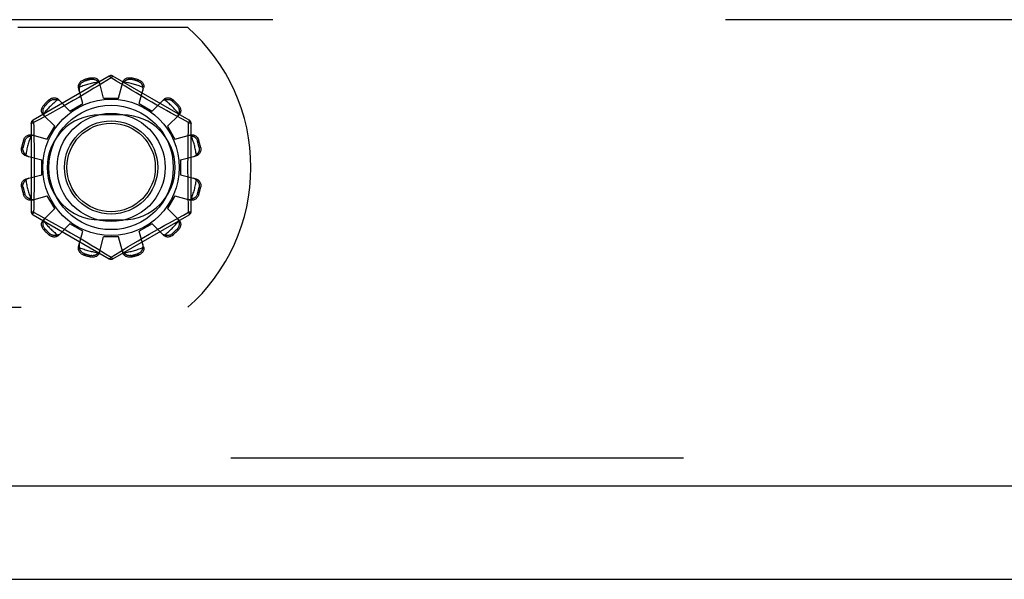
# Model space of a CAD drawing. Header units: inches. Extents: x 0 to 221, y 0 to 143.
# Tile 50 of 256: x 43.01 to 45.66, y 33.45 to 34.95. Entities that reach past the tile are written whole.
import ezdxf

# ---------------------------------------------------------------- set-up
doc = ezdxf.new("R2010")
doc.units = ezdxf.units.IN
doc.header["$LTSCALE"] = 12.142857
doc.header["$MEASUREMENT"] = 0
doc.linetypes.add('HIDDEN', pattern=[0.2, 0.1, -0.1])
doc.layers.get('0').update_dxf_attribs({"linetype": 'CONTINUOUS'})
doc.layers.add('DEFAULT_2', color=8, linetype='HIDDEN')
doc.layers.add('LEFTHAND_DOOR_ASSEMBLY', color=7, linetype='CONTINUOUS')

msp = doc.modelspace()

# ---------------------------------------------------------------- linework, layer by layer
at = {"color": 7, "linetype": 'Continuous'}
msp.add_line((37.2492, 33.4456), (97.1452, 33.4456), dxfattribs=at)
at = {"layer": 'DEFAULT_2', "color": 8, "linetype": 'HIDDEN'}
for p, q in [((65.5512, 34.9456), (38.9472, 34.9456)), ((43.4659, 34.9246), (43.0102, 34.9246)), ((43.2552, 34.7944), (43.0507, 34.6763)), ((43.207, 34.7858), (43.206, 34.7895)), ((43.2602, 34.7898), (43.2253, 34.7685)), ((43.275, 34.7808), (43.2602, 34.7898)), ((43.4697, 34.6763), (43.2652, 34.7944)), ((43.3144, 34.7895), (43.3134, 34.7858)), ((43.1845, 34.7207), (43.173, 34.7627)), ((43.1872, 34.7845), (43.1882, 34.7807)), ((43.2141, 34.7618), (43.2016, 34.7543)), ((43.2253, 34.7685), (43.2141, 34.7618)), ((43.2402, 34.7356), (43.2292, 34.7778)), ((43.2977, 34.767), (43.275, 34.7808)), ((43.2802, 34.7356), (43.2912, 34.7778)), ((43.3145, 34.7569), (43.2977, 34.767)), ((43.3322, 34.7807), (43.3333, 34.7845)), ((43.3359, 34.7207), (43.3475, 34.7627)), ((43.1732, 34.7374), (43.1582, 34.7287)), ((43.2402, 34.7356), (43.2802, 34.7356)), ((43.3272, 34.7493), (43.3145, 34.7569)), ((43.3408, 34.7412), (43.3272, 34.7493)), ((43.355, 34.7329), (43.3408, 34.7412)), ((43.3692, 34.7247), (43.355, 34.7329)), ((43.0795, 34.7165), (43.0823, 34.7137)), ((43.0961, 34.7275), (43.0933, 34.7303)), ((43.1294, 34.7123), (43.1161, 34.7048)), ((43.1499, 34.7007), (43.1192, 34.7317)), ((43.1435, 34.7203), (43.1294, 34.7123)), ((43.1582, 34.7287), (43.1435, 34.7203)), ((43.1499, 34.7007), (43.1845, 34.7207)), ((43.3359, 34.7207), (43.3705, 34.7007)), ((43.383, 34.7168), (43.3692, 34.7247)), ((43.3705, 34.7007), (43.4012, 34.7317)), ((43.3962, 34.7094), (43.383, 34.7168)), ((43.4085, 34.7025), (43.3962, 34.7094)), ((43.4271, 34.7303), (43.4244, 34.7275)), ((43.4381, 34.7137), (43.4409, 34.7165)), ((43.1091, 34.6599), (43.0781, 34.6906)), ((43.1039, 34.698), (43.0878, 34.6892)), ((43.1161, 34.7048), (43.1039, 34.698)), ((43.2915, 34.6902), (43.229, 34.6902)), ((43.4198, 34.6962), (43.4085, 34.7025)), ((43.4113, 34.6599), (43.4424, 34.6906)), ((43.4347, 34.688), (43.4198, 34.6962)), ((43.4514, 34.6789), (43.4347, 34.688)), ((43.0457, 34.6677), (43.0457, 34.4315)), ((43.0661, 34.6773), (43.0522, 34.6697)), ((43.0522, 34.6697), (43.0525, 34.658)), ((43.0891, 34.6253), (43.1091, 34.6599)), ((43.4113, 34.6599), (43.4313, 34.6253)), ((43.4682, 34.6697), (43.4514, 34.6789)), ((43.4747, 34.4315), (43.4747, 34.6677)), ((43.0471, 34.6368), (43.0891, 34.6253)), ((43.4313, 34.6253), (43.4734, 34.6368)), ((43.0203, 34.6038), (43.0241, 34.6028)), ((43.0291, 34.6216), (43.0253, 34.6226)), ((43.4951, 34.6226), (43.4913, 34.6216)), ((43.4964, 34.6028), (43.5002, 34.6038)), ((43.032, 34.5806), (43.0742, 34.5696)), ((43.4462, 34.5696), (43.4884, 34.5806)), ((43.0742, 34.5296), (43.0742, 34.5696)), ((43.4462, 34.5696), (43.4462, 34.5296)), ((43.032, 34.5186), (43.0742, 34.5296)), ((43.4462, 34.5296), (43.4884, 34.5186)), ((43.0241, 34.4964), (43.0203, 34.4954)), ((43.5002, 34.4954), (43.4964, 34.4964)), ((43.0253, 34.4765), (43.0291, 34.4776)), ((43.0471, 34.4623), (43.0891, 34.4739)), ((43.1091, 34.4393), (43.0891, 34.4739)), ((43.4313, 34.4739), (43.4113, 34.4393)), ((43.4313, 34.4739), (43.4734, 34.4623)), ((43.4913, 34.4776), (43.4951, 34.4765)), ((43.0507, 34.4229), (43.2552, 34.3048)), ((43.0522, 34.4295), (43.0653, 34.4223)), ((43.0653, 34.4223), (43.0857, 34.4112)), ((43.0781, 34.4086), (43.1091, 34.4393)), ((43.2652, 34.3048), (43.4697, 34.4229)), ((43.4424, 34.4086), (43.4113, 34.4393)), ((43.4544, 34.4219), (43.4682, 34.4295)), ((43.4682, 34.4295), (43.4679, 34.4412)), ((43.0857, 34.4112), (43.1006, 34.403)), ((43.1006, 34.403), (43.1119, 34.3967)), ((43.1119, 34.3967), (43.1243, 34.3898)), ((43.1192, 34.3675), (43.1499, 34.3985)), ((43.1243, 34.3898), (43.1375, 34.3823)), ((43.1845, 34.3785), (43.1499, 34.3985)), ((43.229, 34.409), (43.2915, 34.409)), ((43.3705, 34.3985), (43.3359, 34.3785)), ((43.4012, 34.3675), (43.3705, 34.3985)), ((43.3911, 34.3869), (43.4044, 34.3944)), ((43.4044, 34.3944), (43.4166, 34.4012)), ((43.4166, 34.4012), (43.4326, 34.41)), ((43.0823, 34.3855), (43.0795, 34.3827)), ((43.0933, 34.3689), (43.0961, 34.3717)), ((43.1375, 34.3823), (43.1513, 34.3744)), ((43.1513, 34.3744), (43.1655, 34.3662)), ((43.1655, 34.3662), (43.1796, 34.358)), ((43.173, 34.3364), (43.1845, 34.3785)), ((43.2292, 34.3214), (43.2402, 34.3636)), ((43.2802, 34.3636), (43.2402, 34.3636)), ((43.2912, 34.3214), (43.2802, 34.3636)), ((43.3475, 34.3364), (43.3359, 34.3785)), ((43.3472, 34.3617), (43.3622, 34.3704)), ((43.3622, 34.3704), (43.3769, 34.3789)), ((43.3769, 34.3789), (43.3911, 34.3869)), ((43.4244, 34.3717), (43.4271, 34.3689)), ((43.4409, 34.3827), (43.4381, 34.3855)), ((43.1796, 34.358), (43.1933, 34.3499)), ((43.1933, 34.3499), (43.206, 34.3423)), ((43.206, 34.3423), (43.2227, 34.3322)), ((43.2951, 34.3306), (43.3063, 34.3374)), ((43.3063, 34.3374), (43.3188, 34.3449)), ((43.3188, 34.3449), (43.3326, 34.3531)), ((43.3326, 34.3531), (43.3472, 34.3617)), ((43.1882, 34.3185), (43.1872, 34.3147)), ((43.206, 34.3096), (43.207, 34.3134)), ((43.2227, 34.3322), (43.2455, 34.3184)), ((43.2455, 34.3184), (43.2602, 34.3094)), ((43.2602, 34.3094), (43.2951, 34.3306)), ((43.3134, 34.3134), (43.3144, 34.3096)), ((43.3333, 34.3147), (43.3322, 34.3185)), ((41.8045, 34.1746), (43.4659, 34.1746))]:
    msp.add_line(p, q, dxfattribs=at)
for points in [[(43.206, 34.7895), (43.2082, 34.7899), (43.2104, 34.7901), (43.2126, 34.7901), (43.2148, 34.7898), (43.2169, 34.7894), (43.2189, 34.7887), (43.2208, 34.7879), (43.2225, 34.7869), (43.2241, 34.7857), (43.2256, 34.7843), (43.2268, 34.7828), (43.2278, 34.7812), (43.2286, 34.7795), (43.2292, 34.7778)], [(43.207, 34.7858), (43.2087, 34.786), (43.2103, 34.7862), (43.2119, 34.7861), (43.2133, 34.786), (43.2146, 34.7857), (43.2158, 34.7854), (43.2169, 34.785), (43.218, 34.7846), (43.219, 34.7841), (43.22, 34.7836), (43.2209, 34.7831), (43.2217, 34.7825), (43.2226, 34.7819), (43.2234, 34.7812), (43.2241, 34.7805), (43.2249, 34.7798), (43.2256, 34.7791), (43.2263, 34.7783)], [(43.2552, 34.7944), (43.2556, 34.7945), (43.256, 34.7943), (43.2565, 34.794), (43.2572, 34.7935), (43.2579, 34.7928), (43.2586, 34.7919), (43.2594, 34.7909), (43.2602, 34.7898)], [(43.2602, 34.7898), (43.261, 34.7909), (43.2618, 34.7919), (43.2626, 34.7928), (43.2633, 34.7935), (43.2639, 34.794), (43.2644, 34.7943), (43.2649, 34.7944), (43.2652, 34.7944)], [(43.2912, 34.7778), (43.2918, 34.7795), (43.2926, 34.7812), (43.2936, 34.7828), (43.2949, 34.7843), (43.2963, 34.7857), (43.2979, 34.7869), (43.2997, 34.7879), (43.3015, 34.7887), (43.3035, 34.7894), (43.3057, 34.7898), (43.3078, 34.7901), (43.3101, 34.7901), (43.3122, 34.7899), (43.3144, 34.7895)], [(43.2941, 34.7783), (43.2948, 34.7791), (43.2955, 34.7798), (43.2963, 34.7805), (43.2971, 34.7812), (43.2979, 34.7819), (43.2987, 34.7825), (43.2996, 34.7831), (43.3005, 34.7836), (43.3014, 34.7841), (43.3024, 34.7846), (43.3035, 34.785), (43.3047, 34.7854), (43.3059, 34.7857), (43.3072, 34.786), (43.3086, 34.7861), (43.3101, 34.7862), (43.3117, 34.786), (43.3134, 34.7858)], [(43.173, 34.7627), (43.1726, 34.7645), (43.1724, 34.7664), (43.1725, 34.7683), (43.1729, 34.7702), (43.1734, 34.7721), (43.1742, 34.7739), (43.1752, 34.7757), (43.1764, 34.7773), (43.1778, 34.7789), (43.1794, 34.7804), (43.1812, 34.7817), (43.1831, 34.7828), (43.1851, 34.7837), (43.1872, 34.7845)], [(43.1752, 34.7646), (43.1748, 34.7631), (43.1745, 34.7615), (43.1744, 34.76), (43.1744, 34.7585), (43.1746, 34.757), (43.1749, 34.7556)], [(43.1752, 34.7646), (43.1754, 34.7656), (43.1757, 34.7666), (43.176, 34.7676), (43.1763, 34.7686), (43.1767, 34.7696), (43.1771, 34.7705), (43.1776, 34.7715), (43.1781, 34.7724), (43.1786, 34.7733), (43.1793, 34.7742), (43.18, 34.7751), (43.1808, 34.776), (43.1817, 34.7769), (43.1827, 34.7778), (43.1839, 34.7786), (43.1851, 34.7794), (43.1866, 34.7801), (43.1882, 34.7807)], [(43.2311, 34.7707), (43.2306, 34.7721), (43.23, 34.7734), (43.2293, 34.7747), (43.2284, 34.776), (43.2274, 34.7772), (43.2263, 34.7783)], [(43.2941, 34.7783), (43.293, 34.7772), (43.292, 34.776), (43.2911, 34.7747), (43.2904, 34.7734), (43.2898, 34.7721), (43.2894, 34.7707)], [(43.3322, 34.7807), (43.3338, 34.7801), (43.3353, 34.7794), (43.3366, 34.7786), (43.3377, 34.7778), (43.3388, 34.7769), (43.3397, 34.776), (43.3404, 34.7751), (43.3412, 34.7742), (43.3418, 34.7733), (43.3424, 34.7724), (43.3429, 34.7715), (43.3433, 34.7705), (43.3438, 34.7696), (43.3441, 34.7686), (43.3445, 34.7676), (43.3447, 34.7666), (43.345, 34.7656), (43.3452, 34.7646)], [(43.3333, 34.7845), (43.3353, 34.7837), (43.3373, 34.7828), (43.3392, 34.7817), (43.341, 34.7804), (43.3426, 34.7789), (43.344, 34.7773), (43.3452, 34.7757), (43.3462, 34.7739), (43.347, 34.7721), (43.3476, 34.7702), (43.3479, 34.7683), (43.348, 34.7664), (43.3478, 34.7645), (43.3475, 34.7627)], [(43.3455, 34.7556), (43.3458, 34.757), (43.346, 34.7585), (43.346, 34.76), (43.3459, 34.7615), (43.3456, 34.7631), (43.3452, 34.7646)], [(43.0933, 34.7303), (43.095, 34.7317), (43.0968, 34.733), (43.0987, 34.734), (43.1007, 34.7349), (43.1028, 34.7356), (43.1049, 34.736), (43.1069, 34.7362), (43.1089, 34.7362), (43.1109, 34.736), (43.1128, 34.7355), (43.1147, 34.7349), (43.1164, 34.734), (43.1179, 34.7329), (43.1192, 34.7317)], [(43.2016, 34.7543), (43.1878, 34.7461), (43.1806, 34.7418), (43.1732, 34.7374)], [(43.4012, 34.7317), (43.4025, 34.7329), (43.4041, 34.734), (43.4058, 34.7349), (43.4076, 34.7355), (43.4095, 34.736), (43.4115, 34.7362), (43.4135, 34.7362), (43.4156, 34.736), (43.4176, 34.7356), (43.4197, 34.7349), (43.4217, 34.734), (43.4236, 34.733), (43.4254, 34.7317), (43.4271, 34.7303)], [(43.0781, 34.6906), (43.0769, 34.6919), (43.0758, 34.6934), (43.0749, 34.6951), (43.0743, 34.697), (43.0738, 34.6989), (43.0736, 34.7009), (43.0736, 34.7029), (43.0738, 34.7049), (43.0742, 34.707), (43.0749, 34.7091), (43.0758, 34.7111), (43.0768, 34.713), (43.0781, 34.7148), (43.0795, 34.7165)], [(43.0791, 34.6933), (43.0788, 34.6943), (43.0785, 34.6953), (43.0782, 34.6963), (43.078, 34.6973), (43.0779, 34.6984), (43.0778, 34.6994), (43.0777, 34.7004), (43.0777, 34.7015), (43.0777, 34.7026), (43.0778, 34.7037), (43.078, 34.7048), (43.0782, 34.706), (43.0785, 34.7072), (43.079, 34.7085), (43.0796, 34.7098), (43.0803, 34.7111), (43.0812, 34.7124), (43.0823, 34.7137)], [(43.0961, 34.7275), (43.0974, 34.7286), (43.0987, 34.7295), (43.1001, 34.7302), (43.1014, 34.7308), (43.1026, 34.7313), (43.1038, 34.7316), (43.105, 34.7318), (43.1062, 34.732), (43.1073, 34.7321), (43.1083, 34.7321), (43.1094, 34.7321), (43.1104, 34.732), (43.1115, 34.7319), (43.1125, 34.7318), (43.1135, 34.7316), (43.1145, 34.7313), (43.1155, 34.731), (43.1165, 34.7307)], [(43.1244, 34.7265), (43.1234, 34.7275), (43.1222, 34.7283), (43.1209, 34.7291), (43.1195, 34.7298), (43.118, 34.7303), (43.1165, 34.7307)], [(43.4039, 34.7307), (43.4024, 34.7303), (43.4009, 34.7298), (43.3995, 34.7291), (43.3983, 34.7283), (43.3971, 34.7275), (43.396, 34.7265)], [(43.4039, 34.7307), (43.4049, 34.731), (43.4059, 34.7313), (43.4069, 34.7316), (43.408, 34.7318), (43.409, 34.7319), (43.41, 34.732), (43.4111, 34.7321), (43.4121, 34.7321), (43.4132, 34.7321), (43.4143, 34.732), (43.4154, 34.7318), (43.4166, 34.7316), (43.4178, 34.7313), (43.4191, 34.7308), (43.4204, 34.7302), (43.4217, 34.7295), (43.423, 34.7286), (43.4244, 34.7275)], [(43.4381, 34.7137), (43.4392, 34.7124), (43.4401, 34.7111), (43.4409, 34.7097), (43.4415, 34.7084), (43.4419, 34.7072), (43.4422, 34.706), (43.4425, 34.7048), (43.4426, 34.7037), (43.4427, 34.7025), (43.4428, 34.7015), (43.4427, 34.7004), (43.4427, 34.6994), (43.4426, 34.6983), (43.4424, 34.6973), (43.4422, 34.6963), (43.4419, 34.6953), (43.4416, 34.6943), (43.4413, 34.6933)], [(43.4409, 34.7165), (43.4423, 34.7148), (43.4436, 34.713), (43.4447, 34.7111), (43.4456, 34.7091), (43.4462, 34.707), (43.4467, 34.7049), (43.4469, 34.7029), (43.4469, 34.7009), (43.4466, 34.6989), (43.4462, 34.697), (43.4455, 34.6951), (43.4446, 34.6934), (43.4436, 34.6919), (43.4424, 34.6906)], [(43.0878, 34.6892), (43.07, 34.6794), (43.0661, 34.6773)], [(43.0791, 34.6933), (43.0795, 34.6918), (43.08, 34.6903), (43.0807, 34.6889), (43.0815, 34.6876), (43.0823, 34.6864), (43.0833, 34.6854)], [(43.4371, 34.6854), (43.4381, 34.6864), (43.439, 34.6876), (43.4397, 34.6889), (43.4404, 34.6903), (43.4409, 34.6918), (43.4413, 34.6933)], [(43.0457, 34.6677), (43.0458, 34.668), (43.0462, 34.6683), (43.0467, 34.6686), (43.0475, 34.6689), (43.0485, 34.6691), (43.0496, 34.6694), (43.0508, 34.6695), (43.0522, 34.6697)], [(43.0522, 34.6697), (43.0516, 34.6709), (43.0512, 34.6721), (43.0508, 34.6732), (43.0505, 34.6742), (43.0504, 34.675), (43.0504, 34.6756), (43.0505, 34.6761), (43.0507, 34.6763)], [(43.0525, 34.658), (43.0533, 34.6221), (43.0535, 34.61), (43.0537, 34.5979), (43.0539, 34.5858), (43.054, 34.5737), (43.054, 34.5617), (43.0541, 34.5496), (43.054, 34.5375), (43.054, 34.5254), (43.0539, 34.5133), (43.0537, 34.5012), (43.0535, 34.4891), (43.0533, 34.477)], [(43.4672, 34.6221), (43.4679, 34.658), (43.4682, 34.6697)], [(43.4697, 34.6763), (43.4699, 34.6761), (43.47, 34.6756), (43.47, 34.675), (43.4699, 34.6742), (43.4696, 34.6732), (43.4693, 34.6721), (43.4688, 34.6709), (43.4682, 34.6697)], [(43.4682, 34.6697), (43.4696, 34.6696), (43.4709, 34.6694), (43.472, 34.6691), (43.4729, 34.6689), (43.4737, 34.6686), (43.4743, 34.6683), (43.4746, 34.668), (43.4747, 34.6677)], [(43.0253, 34.6226), (43.0261, 34.6247), (43.027, 34.6267), (43.0281, 34.6286), (43.0294, 34.6304), (43.0309, 34.632), (43.0325, 34.6334), (43.0341, 34.6346), (43.0359, 34.6356), (43.0377, 34.6364), (43.0396, 34.6369), (43.0415, 34.6373), (43.0434, 34.6374), (43.0453, 34.6372), (43.0471, 34.6368)], [(43.0291, 34.6216), (43.0297, 34.6232), (43.0304, 34.6247), (43.0312, 34.626), (43.032, 34.6271), (43.0329, 34.6281), (43.0338, 34.629), (43.0347, 34.6298), (43.0356, 34.6305), (43.0365, 34.6312), (43.0374, 34.6317), (43.0383, 34.6322), (43.0393, 34.6327), (43.0402, 34.6331), (43.0412, 34.6335), (43.0422, 34.6338), (43.0432, 34.6341), (43.0442, 34.6344), (43.0452, 34.6346)], [(43.0542, 34.6349), (43.0528, 34.6352), (43.0513, 34.6354), (43.0498, 34.6354), (43.0483, 34.6353), (43.0467, 34.635), (43.0452, 34.6346)], [(43.4752, 34.6346), (43.4737, 34.635), (43.4722, 34.6353), (43.4706, 34.6354), (43.4691, 34.6354), (43.4677, 34.6352), (43.4663, 34.6349)], [(43.4734, 34.6368), (43.4752, 34.6372), (43.477, 34.6374), (43.4789, 34.6373), (43.4808, 34.6369), (43.4827, 34.6364), (43.4846, 34.6356), (43.4863, 34.6346), (43.488, 34.6334), (43.4895, 34.632), (43.491, 34.6304), (43.4923, 34.6286), (43.4934, 34.6267), (43.4944, 34.6247), (43.4951, 34.6226)], [(43.4752, 34.6346), (43.4762, 34.6344), (43.4773, 34.6341), (43.4783, 34.6338), (43.4792, 34.6335), (43.4802, 34.6331), (43.4812, 34.6327), (43.4821, 34.6322), (43.483, 34.6317), (43.4839, 34.6312), (43.4849, 34.6305), (43.4858, 34.6298), (43.4867, 34.629), (43.4875, 34.6281), (43.4884, 34.6271), (43.4893, 34.626), (43.49, 34.6247), (43.4907, 34.6232), (43.4913, 34.6216)], [(43.032, 34.5806), (43.0303, 34.5812), (43.0286, 34.582), (43.027, 34.583), (43.0255, 34.5842), (43.0241, 34.5857), (43.0229, 34.5873), (43.0219, 34.589), (43.0211, 34.5909), (43.0204, 34.5929), (43.02, 34.595), (43.0197, 34.5972), (43.0197, 34.5994), (43.0199, 34.6016), (43.0203, 34.6038)], [(43.0315, 34.5835), (43.0307, 34.5842), (43.03, 34.5849), (43.0293, 34.5857), (43.0286, 34.5864), (43.0279, 34.5872), (43.0273, 34.5881), (43.0267, 34.589), (43.0262, 34.5899), (43.0257, 34.5908), (43.0252, 34.5918), (43.0248, 34.5929), (43.0244, 34.594), (43.0241, 34.5952), (43.0238, 34.5966), (43.0237, 34.598), (43.0237, 34.5995), (43.0238, 34.6011), (43.0241, 34.6028)], [(43.4679, 34.4412), (43.4672, 34.4771), (43.4669, 34.4891), (43.4667, 34.5012), (43.4666, 34.5133), (43.4665, 34.5254), (43.4664, 34.5375), (43.4664, 34.5496), (43.4664, 34.5617), (43.4665, 34.5738), (43.4666, 34.5858), (43.4667, 34.598), (43.4669, 34.6101), (43.4672, 34.6221)], [(43.5002, 34.6038), (43.5006, 34.6016), (43.5007, 34.5994), (43.5007, 34.5972), (43.5005, 34.595), (43.5, 34.5929), (43.4993, 34.5909), (43.4985, 34.589), (43.4975, 34.5873), (43.4963, 34.5857), (43.4949, 34.5842), (43.4934, 34.583), (43.4918, 34.582), (43.4902, 34.5812), (43.4884, 34.5806)], [(43.4964, 34.6028), (43.4967, 34.6011), (43.4968, 34.5995), (43.4967, 34.598), (43.4966, 34.5965), (43.4963, 34.5952), (43.496, 34.594), (43.4957, 34.5929), (43.4952, 34.5918), (43.4948, 34.5908), (43.4942, 34.5898), (43.4937, 34.5889), (43.4931, 34.5881), (43.4925, 34.5872), (43.4919, 34.5864), (43.4912, 34.5857), (43.4904, 34.5849), (43.4897, 34.5842), (43.4889, 34.5835)], [(43.0315, 34.5835), (43.0326, 34.5824), (43.0338, 34.5814), (43.0351, 34.5805), (43.0364, 34.5798), (43.0377, 34.5792), (43.0391, 34.5787)], [(43.4813, 34.5787), (43.4827, 34.5792), (43.484, 34.5798), (43.4854, 34.5805), (43.4866, 34.5814), (43.4878, 34.5824), (43.4889, 34.5835)], [(43.0203, 34.4954), (43.0199, 34.4976), (43.0197, 34.4997), (43.0197, 34.502), (43.02, 34.5042), (43.0204, 34.5063), (43.0211, 34.5083), (43.0219, 34.5102), (43.0229, 34.5119), (43.0241, 34.5135), (43.0255, 34.5149), (43.027, 34.5162), (43.0286, 34.5172), (43.0303, 34.518), (43.032, 34.5186)], [(43.0241, 34.4964), (43.0238, 34.4981), (43.0237, 34.4997), (43.0237, 34.5012), (43.0238, 34.5026), (43.0241, 34.504), (43.0244, 34.5052), (43.0248, 34.5063), (43.0252, 34.5074), (43.0257, 34.5084), (43.0262, 34.5093), (43.0267, 34.5102), (43.0273, 34.5111), (43.0279, 34.5119), (43.0286, 34.5127), (43.0293, 34.5135), (43.03, 34.5143), (43.0307, 34.515), (43.0315, 34.5157)], [(43.0391, 34.5204), (43.0377, 34.52), (43.0364, 34.5194), (43.0351, 34.5187), (43.0338, 34.5178), (43.0326, 34.5168), (43.0315, 34.5157)], [(43.4889, 34.5157), (43.4878, 34.5168), (43.4866, 34.5178), (43.4854, 34.5187), (43.484, 34.5194), (43.4827, 34.52), (43.4813, 34.5204)], [(43.4884, 34.5186), (43.4902, 34.518), (43.4918, 34.5172), (43.4934, 34.5162), (43.4949, 34.5149), (43.4963, 34.5135), (43.4975, 34.5119), (43.4985, 34.5102), (43.4993, 34.5083), (43.5, 34.5063), (43.5005, 34.5042), (43.5007, 34.502), (43.5007, 34.4997), (43.5006, 34.4976), (43.5002, 34.4954)], [(43.4889, 34.5157), (43.4897, 34.515), (43.4904, 34.5143), (43.4912, 34.5135), (43.4919, 34.5127), (43.4925, 34.5119), (43.4931, 34.5111), (43.4937, 34.5102), (43.4942, 34.5093), (43.4948, 34.5084), (43.4952, 34.5074), (43.4957, 34.5063), (43.496, 34.5051), (43.4964, 34.5039), (43.4966, 34.5026), (43.4967, 34.5012), (43.4968, 34.4997), (43.4967, 34.4981), (43.4964, 34.4964)], [(43.0471, 34.4623), (43.0453, 34.462), (43.0434, 34.4618), (43.0415, 34.4619), (43.0396, 34.4622), (43.0377, 34.4628), (43.0359, 34.4636), (43.0341, 34.4646), (43.0325, 34.4658), (43.0309, 34.4672), (43.0294, 34.4688), (43.0281, 34.4706), (43.027, 34.4725), (43.0261, 34.4745), (43.0253, 34.4765)], [(43.0452, 34.4646), (43.0442, 34.4648), (43.0432, 34.4651), (43.0422, 34.4654), (43.0412, 34.4657), (43.0402, 34.4661), (43.0393, 34.4665), (43.0383, 34.4669), (43.0374, 34.4675), (43.0365, 34.468), (43.0356, 34.4687), (43.0347, 34.4694), (43.0338, 34.4702), (43.0329, 34.4711), (43.032, 34.4721), (43.0312, 34.4732), (43.0304, 34.4745), (43.0297, 34.476), (43.0291, 34.4776)], [(43.0533, 34.477), (43.0525, 34.4412), (43.0522, 34.4295)], [(43.4951, 34.4765), (43.4944, 34.4745), (43.4934, 34.4725), (43.4923, 34.4706), (43.491, 34.4688), (43.4895, 34.4672), (43.488, 34.4658), (43.4863, 34.4646), (43.4846, 34.4636), (43.4827, 34.4628), (43.4808, 34.4622), (43.4789, 34.4619), (43.477, 34.4618), (43.4752, 34.462), (43.4734, 34.4623)], [(43.4913, 34.4776), (43.4907, 34.476), (43.49, 34.4745), (43.4892, 34.4732), (43.4884, 34.4721), (43.4875, 34.4711), (43.4867, 34.4702), (43.4858, 34.4694), (43.4848, 34.4686), (43.4839, 34.468), (43.483, 34.4674), (43.4821, 34.4669), (43.4812, 34.4665), (43.4802, 34.4661), (43.4792, 34.4657), (43.4783, 34.4654), (43.4773, 34.4651), (43.4762, 34.4648), (43.4752, 34.4646)], [(43.0452, 34.4646), (43.0467, 34.4642), (43.0483, 34.4639), (43.0498, 34.4638), (43.0513, 34.4638), (43.0528, 34.464), (43.0542, 34.4643)], [(43.4663, 34.4643), (43.4677, 34.464), (43.4691, 34.4638), (43.4706, 34.4638), (43.4722, 34.4639), (43.4737, 34.4642), (43.4752, 34.4646)], [(43.0522, 34.4295), (43.0508, 34.4296), (43.0496, 34.4298), (43.0485, 34.43), (43.0475, 34.4303), (43.0467, 34.4306), (43.0462, 34.4309), (43.0458, 34.4312), (43.0457, 34.4315)], [(43.0507, 34.4229), (43.0505, 34.4231), (43.0504, 34.4236), (43.0504, 34.4242), (43.0505, 34.425), (43.0508, 34.426), (43.0512, 34.4271), (43.0516, 34.4282), (43.0522, 34.4295)], [(43.4326, 34.41), (43.4504, 34.4198), (43.4544, 34.4219)], [(43.4747, 34.4315), (43.4746, 34.4312), (43.4743, 34.4309), (43.4737, 34.4306), (43.4729, 34.4303), (43.472, 34.43), (43.4709, 34.4298), (43.4696, 34.4296), (43.4682, 34.4295)], [(43.4682, 34.4295), (43.4688, 34.4282), (43.4693, 34.4271), (43.4696, 34.426), (43.4699, 34.425), (43.47, 34.4242), (43.47, 34.4236), (43.4699, 34.4231), (43.4697, 34.4229)], [(43.0795, 34.3827), (43.0781, 34.3844), (43.0768, 34.3862), (43.0758, 34.3881), (43.0749, 34.3901), (43.0742, 34.3922), (43.0738, 34.3943), (43.0736, 34.3963), (43.0736, 34.3983), (43.0738, 34.4003), (43.0743, 34.4022), (43.0749, 34.404), (43.0758, 34.4057), (43.0769, 34.4073), (43.0781, 34.4086)], [(43.0823, 34.3855), (43.0812, 34.3868), (43.0803, 34.3881), (43.0796, 34.3894), (43.079, 34.3907), (43.0785, 34.392), (43.0782, 34.3932), (43.078, 34.3944), (43.0778, 34.3955), (43.0777, 34.3966), (43.0777, 34.3977), (43.0777, 34.3988), (43.0778, 34.3998), (43.0779, 34.4008), (43.078, 34.4019), (43.0782, 34.4029), (43.0785, 34.4039), (43.0788, 34.4049), (43.0791, 34.4059)], [(43.0833, 34.4138), (43.0823, 34.4127), (43.0815, 34.4116), (43.0807, 34.4103), (43.08, 34.4089), (43.0795, 34.4074), (43.0791, 34.4059)], [(43.4413, 34.4059), (43.4409, 34.4074), (43.4404, 34.4089), (43.4397, 34.4103), (43.439, 34.4116), (43.4381, 34.4127), (43.4371, 34.4138)], [(43.4413, 34.4059), (43.4416, 34.4049), (43.4419, 34.4039), (43.4422, 34.4029), (43.4424, 34.4019), (43.4426, 34.4008), (43.4427, 34.3998), (43.4427, 34.3988), (43.4428, 34.3977), (43.4427, 34.3966), (43.4426, 34.3955), (43.4425, 34.3944), (43.4422, 34.3932), (43.4419, 34.392), (43.4414, 34.3907), (43.4409, 34.3894), (43.4401, 34.3881), (43.4392, 34.3868), (43.4381, 34.3855)], [(43.4424, 34.4086), (43.4436, 34.4073), (43.4446, 34.4057), (43.4455, 34.404), (43.4462, 34.4022), (43.4466, 34.4003), (43.4469, 34.3983), (43.4469, 34.3963), (43.4467, 34.3943), (43.4462, 34.3922), (43.4456, 34.3901), (43.4447, 34.3881), (43.4436, 34.3862), (43.4423, 34.3844), (43.4409, 34.3827)], [(43.1192, 34.3675), (43.1179, 34.3662), (43.1164, 34.3652), (43.1147, 34.3643), (43.1128, 34.3636), (43.1109, 34.3632), (43.1089, 34.3629), (43.1069, 34.3629), (43.1049, 34.3632), (43.1028, 34.3636), (43.1007, 34.3643), (43.0987, 34.3651), (43.0968, 34.3662), (43.095, 34.3675), (43.0933, 34.3689)], [(43.1165, 34.3685), (43.1155, 34.3682), (43.1145, 34.3679), (43.1135, 34.3676), (43.1125, 34.3674), (43.1115, 34.3673), (43.1104, 34.3671), (43.1094, 34.3671), (43.1083, 34.367), (43.1072, 34.3671), (43.1061, 34.3672), (43.105, 34.3673), (43.1038, 34.3676), (43.1026, 34.3679), (43.1014, 34.3684), (43.1001, 34.3689), (43.0987, 34.3697), (43.0974, 34.3706), (43.0961, 34.3717)], [(43.1165, 34.3685), (43.118, 34.3689), (43.1195, 34.3694), (43.1209, 34.3701), (43.1222, 34.3708), (43.1234, 34.3717), (43.1244, 34.3727)], [(43.396, 34.3727), (43.3971, 34.3717), (43.3983, 34.3708), (43.3995, 34.3701), (43.4009, 34.3694), (43.4024, 34.3689), (43.4039, 34.3685)], [(43.4271, 34.3689), (43.4254, 34.3675), (43.4236, 34.3662), (43.4217, 34.3651), (43.4197, 34.3643), (43.4176, 34.3636), (43.4156, 34.3632), (43.4135, 34.3629), (43.4115, 34.3629), (43.4095, 34.3632), (43.4076, 34.3636), (43.4058, 34.3643), (43.4041, 34.3652), (43.4025, 34.3662), (43.4012, 34.3675)], [(43.4244, 34.3717), (43.423, 34.3706), (43.4217, 34.3697), (43.4204, 34.3689), (43.4191, 34.3684), (43.4178, 34.3679), (43.4166, 34.3676), (43.4154, 34.3673), (43.4143, 34.3672), (43.4132, 34.3671), (43.4121, 34.367), (43.411, 34.3671), (43.41, 34.3671), (43.409, 34.3673), (43.4079, 34.3674), (43.4069, 34.3676), (43.4059, 34.3679), (43.4049, 34.3682), (43.4039, 34.3685)], [(43.1749, 34.3436), (43.1746, 34.3421), (43.1744, 34.3407), (43.1744, 34.3392), (43.1745, 34.3376), (43.1748, 34.3361), (43.1752, 34.3346)], [(43.3452, 34.3346), (43.3456, 34.3361), (43.3459, 34.3376), (43.346, 34.3392), (43.346, 34.3407), (43.3458, 34.3421), (43.3455, 34.3436)], [(43.1872, 34.3147), (43.1851, 34.3154), (43.1831, 34.3164), (43.1812, 34.3175), (43.1794, 34.3188), (43.1778, 34.3203), (43.1764, 34.3218), (43.1752, 34.3235), (43.1742, 34.3252), (43.1734, 34.3271), (43.1729, 34.329), (43.1725, 34.3309), (43.1724, 34.3328), (43.1726, 34.3347), (43.173, 34.3364)], [(43.1882, 34.3185), (43.1866, 34.3191), (43.1851, 34.3198), (43.1838, 34.3206), (43.1827, 34.3214), (43.1817, 34.3223), (43.1808, 34.3232), (43.18, 34.3241), (43.1793, 34.325), (43.1786, 34.3259), (43.1781, 34.3268), (43.1776, 34.3277), (43.1771, 34.3286), (43.1767, 34.3296), (43.1763, 34.3306), (43.176, 34.3316), (43.1757, 34.3326), (43.1754, 34.3336), (43.1752, 34.3346)], [(43.2292, 34.3214), (43.2286, 34.3196), (43.2278, 34.318), (43.2268, 34.3164), (43.2256, 34.3149), (43.2241, 34.3135), (43.2225, 34.3123), (43.2208, 34.3113), (43.2189, 34.3105), (43.2169, 34.3098), (43.2148, 34.3093), (43.2126, 34.3091), (43.2104, 34.3091), (43.2082, 34.3092), (43.206, 34.3096)], [(43.2263, 34.3209), (43.2256, 34.3201), (43.2249, 34.3194), (43.2241, 34.3186), (43.2234, 34.318), (43.2226, 34.3173), (43.2217, 34.3167), (43.2209, 34.3161), (43.2199, 34.3156), (43.219, 34.315), (43.218, 34.3146), (43.2169, 34.3141), (43.2158, 34.3138), (43.2146, 34.3135), (43.2133, 34.3132), (43.2118, 34.3131), (43.2103, 34.313), (43.2087, 34.3132), (43.207, 34.3134)], [(43.2263, 34.3209), (43.2274, 34.322), (43.2284, 34.3232), (43.2293, 34.3245), (43.23, 34.3258), (43.2306, 34.3271), (43.2311, 34.3285)], [(43.2894, 34.3285), (43.2898, 34.3271), (43.2904, 34.3258), (43.2911, 34.3245), (43.292, 34.3232), (43.293, 34.322), (43.2941, 34.3209)], [(43.3144, 34.3096), (43.3122, 34.3092), (43.3101, 34.3091), (43.3078, 34.3091), (43.3057, 34.3093), (43.3035, 34.3098), (43.3015, 34.3105), (43.2997, 34.3113), (43.2979, 34.3123), (43.2963, 34.3135), (43.2949, 34.3149), (43.2936, 34.3164), (43.2926, 34.318), (43.2918, 34.3196), (43.2912, 34.3214)], [(43.3134, 34.3134), (43.3117, 34.3132), (43.3101, 34.313), (43.3086, 34.3131), (43.3072, 34.3132), (43.3059, 34.3135), (43.3046, 34.3138), (43.3035, 34.3142), (43.3024, 34.3146), (43.3014, 34.3151), (43.3005, 34.3156), (43.2996, 34.3161), (43.2987, 34.3167), (43.2979, 34.3173), (43.2971, 34.318), (43.2963, 34.3186), (43.2955, 34.3194), (43.2948, 34.3201), (43.2941, 34.3209)], [(43.3452, 34.3346), (43.345, 34.3336), (43.3447, 34.3325), (43.3445, 34.3315), (43.3441, 34.3306), (43.3437, 34.3296), (43.3433, 34.3286), (43.3429, 34.3277), (43.3424, 34.3268), (43.3418, 34.3259), (43.3411, 34.3249), (43.3404, 34.324), (43.3396, 34.3231), (43.3387, 34.3223), (43.3377, 34.3214), (43.3366, 34.3206), (43.3353, 34.3198), (43.3338, 34.3191), (43.3322, 34.3185)], [(43.3475, 34.3364), (43.3478, 34.3347), (43.348, 34.3328), (43.3479, 34.3309), (43.3476, 34.329), (43.347, 34.3271), (43.3462, 34.3252), (43.3452, 34.3235), (43.344, 34.3218), (43.3426, 34.3203), (43.341, 34.3188), (43.3392, 34.3175), (43.3373, 34.3164), (43.3353, 34.3154), (43.3333, 34.3147)], [(43.2602, 34.3094), (43.2594, 34.3083), (43.2586, 34.3073), (43.2579, 34.3064), (43.2572, 34.3057), (43.2565, 34.3052), (43.256, 34.3049), (43.2555, 34.3047), (43.2552, 34.3048)], [(43.2652, 34.3048), (43.2649, 34.3047), (43.2644, 34.3049), (43.2639, 34.3052), (43.2633, 34.3057), (43.2626, 34.3064), (43.2618, 34.3073), (43.261, 34.3083), (43.2602, 34.3094)]]:
    msp.add_lwpolyline(points, dxfattribs=at)
for radius in [0.1829, 0.1668, 0.145, 0.125, 0.1186]:
    msp.add_circle((43.2602, 34.5496), radius, dxfattribs=at)
for centre, radius, start, end in [((43.1352, 34.5496), 0.5, 311.4096, 48.5904), ((43.2602, 34.5496), 0.246, 102.7238, 107.2762), ((43.2602, 34.5496), 0.2421, 102.6908, 107.3092), ((43.2602, 34.7857), 0.01, 60, 120), ((43.2602, 34.5496), 0.2421, 72.6908, 77.3092), ((43.2602, 34.5496), 0.246, 72.7238, 77.2762), ((43.2602, 34.5496), 0.2312, 98.4357, 111.5643), ((43.2602, 34.5496), 0.2312, 68.4357, 81.5643), ((43.2602, 34.5496), 0.2312, 128.4357, 141.5643), ((43.2602, 34.5496), 0.246, 132.7238, 137.2762), ((43.2602, 34.5496), 0.2421, 132.6908, 137.3092), ((43.2602, 34.5496), 0.2312, 38.4357, 51.5643), ((43.2602, 34.5496), 0.2421, 42.6908, 47.3092), ((43.2602, 34.5496), 0.246, 42.7238, 47.2762), ((43.229, 34.5496), 0.1406, 90, 270), ((43.2915, 34.5496), 0.1406, 270, 90), ((43.0557, 34.6677), 0.01, 120, 180), ((43.4647, 34.6677), 0.01, 0, 60), ((43.2602, 34.5496), 0.2312, 158.4357, 171.5643), ((43.2602, 34.5496), 0.2312, 8.4357, 21.5643), ((43.2602, 34.5496), 0.246, 162.7238, 167.2762), ((43.2602, 34.5496), 0.2421, 162.6908, 167.3092), ((43.2602, 34.5496), 0.2421, 12.6908, 17.3092), ((43.2602, 34.5496), 0.246, 12.7238, 17.2762), ((43.2602, 34.5496), 0.246, 192.7238, 197.2762), ((43.2602, 34.5496), 0.2421, 192.6908, 197.3092), ((43.2602, 34.5496), 0.2312, 188.4357, 201.5643), ((43.2602, 34.5496), 0.2312, 338.4357, 351.5643), ((43.2602, 34.5496), 0.2421, 342.6908, 347.3092), ((43.2602, 34.5496), 0.246, 342.7238, 347.2762), ((43.0557, 34.4315), 0.01, 180, 240), ((43.4647, 34.4315), 0.01, 300, 360), ((43.2602, 34.5496), 0.2312, 218.4357, 231.5643), ((43.2602, 34.5496), 0.2312, 308.4357, 321.5643), ((43.2602, 34.5496), 0.246, 222.7238, 227.2762), ((43.2602, 34.5496), 0.2421, 222.6908, 227.3092), ((43.2602, 34.5496), 0.2421, 312.6908, 317.3092), ((43.2602, 34.5496), 0.246, 312.7238, 317.2762), ((43.2602, 34.5496), 0.2312, 248.4357, 261.5643), ((43.2602, 34.5496), 0.246, 252.7238, 257.2762), ((43.2602, 34.5496), 0.2421, 252.6908, 257.3092), ((43.2602, 34.5496), 0.2312, 278.4357, 291.5643), ((43.2602, 34.5496), 0.2421, 282.6908, 287.3092), ((43.2602, 34.5496), 0.246, 282.7238, 287.2762), ((43.2602, 34.3135), 0.01, 240, 300)]:
    msp.add_arc(centre, radius, start, end, dxfattribs=at)
at = {"layer": 'LEFTHAND_DOOR_ASSEMBLY', "color": 8, "linetype": 'HIDDEN'}
msp.add_line((66.6525, 33.7706), (37.866, 33.7706), dxfattribs=at)
at = {"layer": 'LEFTHAND_DOOR_ASSEMBLY', "color": 3, "linetype": 'Continuous'}
msp.add_line((66.6525, 33.6956), (37.866, 33.6956), dxfattribs=at)

doc.saveas('drawing.dxf')
